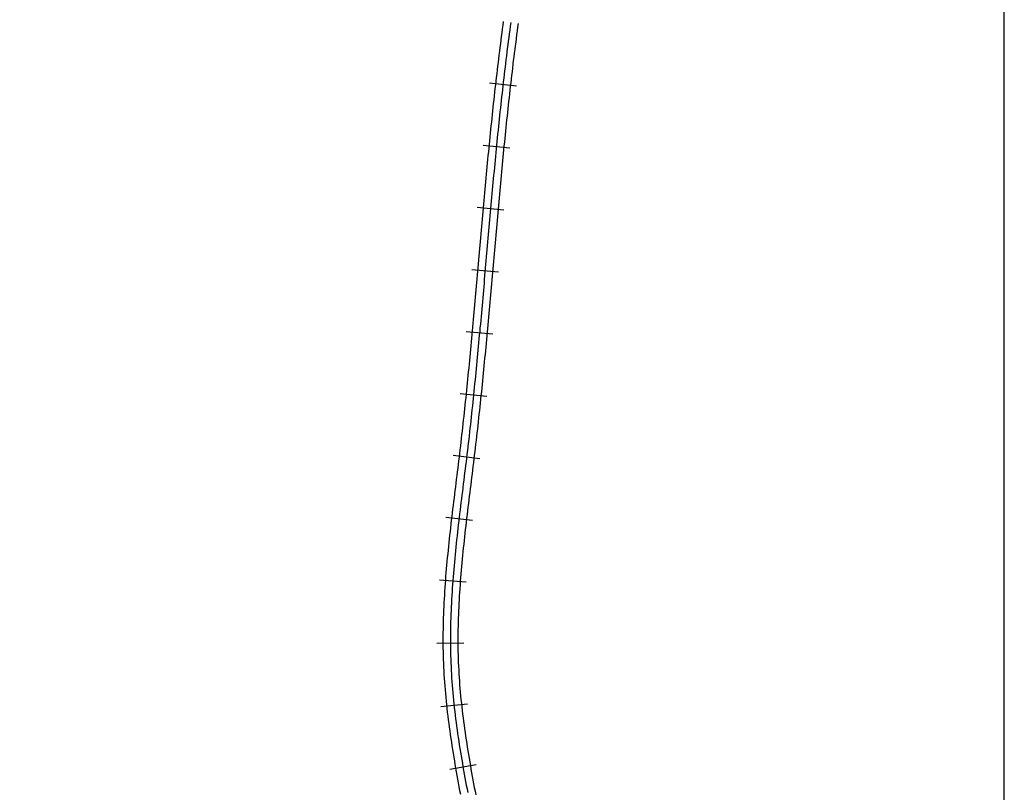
# Model space of a CAD drawing. Header units: millimetres. Extents: x 0 to 1548, y -121 to 1849.
# Tile 10 of 22: x 1153 to 1548, y 392 to 702. Entities that reach past the tile are written whole.
import ezdxf

# ---------------------------------------------------------------- set-up
doc = ezdxf.new("R2010")
doc.units = ezdxf.units.MM
for name, color, linetype in [('CUT_25', 2, 'Continuous'), ('FRAME', 8, 'Continuous'), ('NEON_BOTTLE', 3, 'Continuous'), ('TUBE_6MM', 9, 'Continuous')]:
    doc.layers.add(name, color=color, linetype=linetype)

msp = doc.modelspace()

# ---------------------------------------------------------------- linework, layer by layer
at = {"layer": 'CUT_25'}
for p, q in [((1341.58, 676.2), (1352.31, 674.97)), ((1338.93, 651.26), (1349.68, 650.2)), ((1336.59, 626.32), (1347.34, 625.36)), ((1334.39, 601.41), (1345.15, 600.46)), ((1332.16, 576.53), (1342.92, 575.54)), ((1329.75, 551.71), (1340.5, 550.59)), ((1326.99, 526.95), (1337.72, 525.66)), ((1323.96, 502.12), (1334.68, 500.86)), ((1321.44, 477.02), (1332.21, 476.22)), ((1320.46, 451.62), (1331.26, 451.66)), ((1321.95, 426.11), (1332.68, 427.28)), ((1325.58, 401.02), (1336.22, 402.89))]:
    msp.add_line(p, q, dxfattribs=at)
at = {"layer": 'FRAME'}
msp.add_lwpolyline([(788, 0), (1548, 0), (1548, 1848.69), (788, 1848.69), (788, 0)], dxfattribs=at)
at = {"layer": 'NEON_BOTTLE'}
msp.add_lwpolyline([(1350.04, 700.4), (1349.84, 698.91), (1349.64, 697.42), (1349.44, 695.94), (1349.24, 694.45), (1349.05, 692.96), (1348.86, 691.47), (1348.67, 689.99), (1348.48, 688.5), (1348.3, 687.01), (1348.12, 685.52), (1347.93, 684.03), (1347.76, 682.54), (1347.58, 681.05), (1347.4, 679.56), (1347.23, 678.07), (1347.06, 676.58), (1346.88, 675.09), (1346.72, 673.6), (1346.55, 672.11), (1346.38, 670.62), (1346.22, 669.13), (1346.05, 667.64), (1345.89, 666.15), (1345.73, 664.66), (1345.57, 663.16), (1345.42, 661.67), (1345.26, 660.18), (1345.11, 658.69), (1344.95, 657.2), (1344.8, 655.7), (1344.65, 654.21), (1344.5, 652.72), (1344.35, 651.23), (1344.21, 649.73), (1344.06, 648.24), (1343.91, 646.75), (1343.77, 645.25), (1343.63, 643.76), (1343.48, 642.27), (1343.34, 640.77), (1343.2, 639.28), (1343.06, 637.79), (1342.92, 636.29), (1342.78, 634.8), (1342.65, 633.31), (1342.51, 631.81), (1342.37, 630.32), (1342.24, 628.83), (1342.1, 627.33), (1341.97, 625.84), (1341.83, 624.34), (1341.7, 622.85), (1341.56, 621.36), (1341.43, 619.86), (1341.3, 618.37), (1341.17, 616.87), (1341.04, 615.38), (1340.9, 613.89), (1340.77, 612.39), (1340.64, 610.9), (1340.51, 609.4), (1340.38, 607.91), (1340.25, 606.41), (1340.12, 604.92), (1339.99, 603.43), (1339.85, 601.93), (1339.72, 600.44), (1339.59, 598.94), (1339.46, 597.45), (1339.33, 595.95), (1339.2, 594.46), (1339.07, 592.97), (1338.93, 591.47), (1338.8, 589.98), (1338.67, 588.48), (1338.53, 586.99), (1338.4, 585.5), (1338.27, 584), (1338.13, 582.51), (1338, 581.01), (1337.86, 579.52), (1337.72, 578.03), (1337.59, 576.53), (1337.45, 575.04), (1337.31, 573.54), (1337.17, 572.05), (1337.03, 570.56), (1336.89, 569.06), (1336.75, 567.57), (1336.61, 566.08), (1336.46, 564.58), (1336.32, 563.09), (1336.17, 561.6), (1336.03, 560.11), (1335.88, 558.61), (1335.73, 557.12), (1335.58, 555.63), (1335.43, 554.14), (1335.28, 552.64), (1335.13, 551.15), (1334.97, 549.66), (1334.81, 548.17), (1334.66, 546.68), (1334.5, 545.18), (1334.34, 543.69), (1334.18, 542.2), (1334.01, 540.71), (1333.85, 539.22), (1333.68, 537.73), (1333.52, 536.24), (1333.35, 534.75), (1333.18, 533.26), (1333, 531.77), (1332.83, 530.28), (1332.65, 528.79), (1332.48, 527.3), (1332.3, 525.81), (1332.12, 524.32), (1331.93, 522.83), (1331.75, 521.34), (1331.57, 519.85), (1331.38, 518.37), (1331.2, 516.88), (1331.01, 515.39), (1330.83, 513.9), (1330.64, 512.41), (1330.46, 510.92), (1330.28, 509.43), (1330.1, 507.94), (1329.91, 506.46), (1329.73, 504.97), (1329.56, 503.48), (1329.38, 501.99), (1329.2, 500.5), (1329.03, 499.01), (1328.86, 497.52), (1328.69, 496.03), (1328.53, 494.54), (1328.36, 493.04), (1328.2, 491.55), (1328.05, 490.06), (1327.9, 488.57), (1327.75, 487.08), (1327.6, 485.58), (1327.46, 484.09), (1327.32, 482.6), (1327.19, 481.1), (1327.07, 479.61), (1326.94, 478.11), (1326.83, 476.62), (1326.72, 475.12), (1326.61, 473.62), (1326.51, 472.13), (1326.42, 470.63), (1326.33, 469.13), (1326.25, 467.64), (1326.18, 466.14), (1326.11, 464.64), (1326.05, 463.14), (1326, 461.64), (1325.95, 460.14), (1325.92, 458.64), (1325.89, 457.14), (1325.87, 455.64), (1325.86, 454.14), (1325.85, 452.64), (1325.86, 451.14), (1325.87, 449.64), (1325.9, 448.14), (1325.93, 446.64), (1325.98, 445.14), (1326.03, 443.65), (1326.1, 442.15), (1326.17, 440.65), (1326.26, 439.15), (1326.35, 437.65), (1326.45, 436.16), (1326.57, 434.66), (1326.69, 433.17), (1326.82, 431.67), (1326.96, 430.18), (1327.1, 428.69), (1327.26, 427.19), (1327.42, 425.7), (1327.59, 424.21), (1327.77, 422.72), (1327.96, 421.23), (1328.15, 419.75), (1328.35, 418.26), (1328.55, 416.77), (1328.76, 415.29), (1328.98, 413.8), (1329.2, 412.32), (1329.43, 410.84), (1329.66, 409.36), (1329.9, 407.88), (1330.14, 406.4), (1330.39, 404.92), (1330.64, 403.44), (1330.9, 401.96), (1331.16, 400.48), (1331.42, 399.01), (1331.69, 397.53), (1331.96, 396.05), (1332.23, 394.58), (1332.51, 393.1), (1332.78, 391.63)], dxfattribs=at)
at = {"layer": 'TUBE_6MM'}
for points in [[(1347.06, 700.8), (1346.86, 699.31), (1346.66, 697.82), (1346.46, 696.33), (1346.27, 694.84), (1346.08, 693.34), (1345.88, 691.85), (1345.69, 690.36), (1345.51, 688.87), (1345.32, 687.38), (1345.14, 685.88), (1344.96, 684.39), (1344.78, 682.9), (1344.6, 681.41), (1344.42, 679.91), (1344.25, 678.42), (1344.07, 676.93), (1343.9, 675.43), (1343.73, 673.94), (1343.57, 672.44), (1343.4, 670.95), (1343.24, 669.46), (1343.07, 667.96), (1342.91, 666.47), (1342.75, 664.97), (1342.59, 663.48), (1342.43, 661.99), (1342.28, 660.49), (1342.12, 659), (1341.97, 657.5), (1341.82, 656.01), (1341.67, 654.51), (1341.52, 653.02), (1341.37, 651.52), (1341.22, 650.03), (1341.07, 648.53), (1340.93, 647.04), (1340.78, 645.54), (1340.64, 644.05), (1340.5, 642.55), (1340.35, 641.06), (1340.21, 639.56), (1340.07, 638.07), (1339.93, 636.57), (1339.8, 635.08), (1339.66, 633.58), (1339.52, 632.09), (1339.38, 630.59), (1339.25, 629.1), (1339.11, 627.6), (1338.98, 626.11), (1338.84, 624.61), (1338.71, 623.12), (1338.58, 621.62), (1338.44, 620.13), (1338.31, 618.63), (1338.18, 617.14), (1338.05, 615.64), (1337.92, 614.15), (1337.78, 612.65), (1337.65, 611.16), (1337.52, 609.66), (1337.39, 608.17), (1337.26, 606.68), (1337.13, 605.18), (1337, 603.69), (1336.87, 602.19), (1336.74, 600.7), (1336.6, 599.21), (1336.47, 597.71), (1336.34, 596.22), (1336.21, 594.72), (1336.08, 593.23), (1335.95, 591.74), (1335.81, 590.24), (1335.68, 588.75), (1335.55, 587.26), (1335.41, 585.76), (1335.28, 584.27), (1335.14, 582.78), (1335.01, 581.28), (1334.87, 579.79), (1334.74, 578.3), (1334.6, 576.81), (1334.46, 575.31), (1334.32, 573.82), (1334.19, 572.33), (1334.05, 570.84), (1333.9, 569.35), (1333.76, 567.86), (1333.62, 566.36), (1333.48, 564.87), (1333.33, 563.38), (1333.19, 561.89), (1333.04, 560.4), (1332.89, 558.91), (1332.75, 557.42), (1332.6, 555.93), (1332.45, 554.44), (1332.29, 552.95), (1332.14, 551.46), (1331.99, 549.97), (1331.83, 548.48), (1331.67, 546.99), (1331.52, 545.5), (1331.36, 544.01), (1331.19, 542.53), (1331.03, 541.04), (1330.87, 539.55), (1330.7, 538.06), (1330.53, 536.57), (1330.37, 535.09), (1330.2, 533.6), (1330.02, 532.11), (1329.85, 530.63), (1329.67, 529.14), (1329.5, 527.66), (1329.32, 526.17), (1329.14, 524.68), (1328.96, 523.2), (1328.77, 521.71), (1328.59, 520.22), (1328.41, 518.73), (1328.22, 517.25), (1328.04, 515.76), (1327.85, 514.27), (1327.67, 512.78), (1327.48, 511.29), (1327.3, 509.8), (1327.12, 508.31), (1326.94, 506.82), (1326.76, 505.32), (1326.58, 503.83), (1326.4, 502.34), (1326.22, 500.85), (1326.05, 499.35), (1325.88, 497.86), (1325.71, 496.36), (1325.54, 494.86), (1325.38, 493.37), (1325.22, 491.87), (1325.06, 490.37), (1324.91, 488.87), (1324.76, 487.37), (1324.62, 485.87), (1324.47, 484.37), (1324.34, 482.86), (1324.2, 481.36), (1324.08, 479.86), (1323.95, 478.35), (1323.84, 476.84), (1323.72, 475.34), (1323.62, 473.83), (1323.52, 472.32), (1323.42, 470.81), (1323.34, 469.3), (1323.25, 467.79), (1323.18, 466.28), (1323.11, 464.77), (1323.05, 463.25), (1323, 461.74), (1322.95, 460.22), (1322.92, 458.71), (1322.89, 457.19), (1322.87, 455.67), (1322.86, 454.16), (1322.85, 452.64), (1322.86, 451.12), (1322.87, 449.6), (1322.9, 448.08), (1322.93, 446.56), (1322.98, 445.05), (1323.03, 443.53), (1323.1, 442.01), (1323.18, 440.49), (1323.26, 438.97), (1323.36, 437.46), (1323.46, 435.94), (1323.58, 434.43), (1323.7, 432.91), (1323.83, 431.4), (1323.97, 429.89), (1324.12, 428.38), (1324.28, 426.88), (1324.44, 425.37), (1324.61, 423.86), (1324.79, 422.36), (1324.98, 420.86), (1325.17, 419.36), (1325.37, 417.86), (1325.58, 416.36), (1325.79, 414.86), (1326.01, 413.37), (1326.23, 411.87), (1326.46, 410.38), (1326.7, 408.89), (1326.94, 407.4), (1327.18, 405.91), (1327.43, 404.42), (1327.68, 402.93), (1327.94, 401.44), (1328.2, 399.96), (1328.47, 398.48), (1328.74, 396.99), (1329.01, 395.51), (1329.28, 394.03), (1329.56, 392.55), (1329.84, 391.07)], [(1353.01, 699.99), (1352.81, 698.51), (1352.61, 697.03), (1352.41, 695.54), (1352.22, 694.06), (1352.03, 692.58), (1351.84, 691.09), (1351.65, 689.61), (1351.46, 688.12), (1351.28, 686.64), (1351.09, 685.16), (1350.91, 683.67), (1350.73, 682.18), (1350.56, 680.7), (1350.38, 679.21), (1350.21, 677.73), (1350.04, 676.24), (1349.86, 674.75), (1349.7, 673.26), (1349.53, 671.78), (1349.36, 670.29), (1349.2, 668.8), (1349.04, 667.31), (1348.88, 665.83), (1348.72, 664.34), (1348.56, 662.85), (1348.4, 661.36), (1348.25, 659.87), (1348.09, 658.38), (1347.94, 656.89), (1347.79, 655.4), (1347.64, 653.91), (1347.49, 652.42), (1347.34, 650.93), (1347.19, 649.44), (1347.04, 647.95), (1346.9, 646.46), (1346.76, 644.97), (1346.61, 643.48), (1346.47, 641.98), (1346.33, 640.49), (1346.19, 639), (1346.05, 637.51), (1345.91, 636.02), (1345.77, 634.52), (1345.63, 633.03), (1345.5, 631.54), (1345.36, 630.05), (1345.22, 628.55), (1345.09, 627.06), (1344.95, 625.57), (1344.82, 624.08), (1344.69, 622.58), (1344.55, 621.09), (1344.42, 619.6), (1344.29, 618.1), (1344.16, 616.61), (1344.02, 615.12), (1343.89, 613.62), (1343.76, 612.13), (1343.63, 610.63), (1343.5, 609.14), (1343.37, 607.65), (1343.24, 606.15), (1343.11, 604.66), (1342.97, 603.16), (1342.84, 601.67), (1342.71, 600.17), (1342.58, 598.68), (1342.45, 597.19), (1342.32, 595.69), (1342.19, 594.2), (1342.05, 592.7), (1341.92, 591.21), (1341.79, 589.71), (1341.66, 588.22), (1341.52, 586.72), (1341.39, 585.23), (1341.25, 583.73), (1341.12, 582.24), (1340.98, 580.74), (1340.85, 579.25), (1340.71, 577.75), (1340.58, 576.26), (1340.44, 574.76), (1340.3, 573.27), (1340.16, 571.77), (1340.02, 570.28), (1339.88, 568.78), (1339.74, 567.29), (1339.59, 565.79), (1339.45, 564.3), (1339.31, 562.8), (1339.16, 561.31), (1339.01, 559.81), (1338.87, 558.32), (1338.72, 556.82), (1338.57, 555.33), (1338.42, 553.83), (1338.26, 552.34), (1338.11, 550.84), (1337.95, 549.35), (1337.8, 547.85), (1337.64, 546.36), (1337.48, 544.87), (1337.32, 543.37), (1337.16, 541.88), (1337, 540.38), (1336.83, 538.89), (1336.66, 537.4), (1336.5, 535.9), (1336.33, 534.41), (1336.16, 532.91), (1335.98, 531.42), (1335.81, 529.93), (1335.63, 528.43), (1335.45, 526.94), (1335.27, 525.45), (1335.09, 523.96), (1334.91, 522.47), (1334.73, 520.98), (1334.54, 519.49), (1334.36, 518), (1334.18, 516.51), (1333.99, 515.02), (1333.81, 513.53), (1333.62, 512.04), (1333.44, 510.55), (1333.26, 509.07), (1333.07, 507.58), (1332.89, 506.09), (1332.71, 504.61), (1332.53, 503.12), (1332.36, 501.64), (1332.18, 500.15), (1332.01, 498.66), (1331.84, 497.18), (1331.67, 495.69), (1331.51, 494.21), (1331.35, 492.72), (1331.19, 491.24), (1331.03, 489.75), (1330.88, 488.27), (1330.73, 486.78), (1330.59, 485.3), (1330.45, 483.81), (1330.31, 482.33), (1330.18, 480.84), (1330.06, 479.36), (1329.93, 477.87), (1329.82, 476.39), (1329.71, 474.9), (1329.6, 473.42), (1329.51, 471.94), (1329.41, 470.45), (1329.33, 468.97), (1329.25, 467.48), (1329.17, 466), (1329.11, 464.51), (1329.05, 463.03), (1329, 461.54), (1328.95, 460.06), (1328.92, 458.58), (1328.89, 457.09), (1328.87, 455.61), (1328.86, 454.13), (1328.85, 452.65), (1328.86, 451.16), (1328.87, 449.68), (1328.9, 448.2), (1328.93, 446.72), (1328.98, 445.24), (1329.03, 443.76), (1329.09, 442.29), (1329.17, 440.81), (1329.25, 439.33), (1329.34, 437.85), (1329.45, 436.37), (1329.56, 434.9), (1329.68, 433.42), (1329.81, 431.94), (1329.94, 430.46), (1330.09, 428.99), (1330.24, 427.51), (1330.4, 426.04), (1330.57, 424.56), (1330.75, 423.09), (1330.93, 421.61), (1331.12, 420.14), (1331.32, 418.66), (1331.52, 417.19), (1331.73, 415.72), (1331.95, 414.24), (1332.17, 412.77), (1332.39, 411.3), (1332.62, 409.83), (1332.86, 408.36), (1333.1, 406.89), (1333.35, 405.42), (1333.6, 403.94), (1333.85, 402.47), (1334.11, 401.01), (1334.37, 399.54), (1334.64, 398.07), (1334.91, 396.6), (1335.18, 395.13), (1335.45, 393.66), (1335.73, 392.19), (1336.01, 390.72)]]:
    msp.add_lwpolyline(points, dxfattribs=at)

doc.saveas('drawing.dxf')
